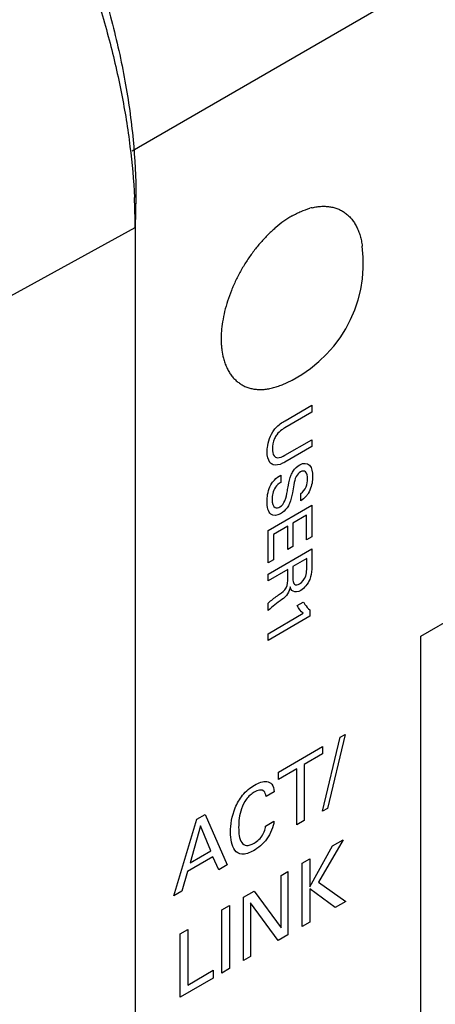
# Model space of a CAD drawing. Header units: inches. Extents: x 0 to 34, y 0 to 22.
# Tile 16 of 63: x 4.639 to 4.909, y 13.789 to 14.427. Entities that reach past the tile are written whole.
import ezdxf

# ---------------------------------------------------------------- set-up
doc = ezdxf.new("R2010")
doc.units = ezdxf.units.IN
doc.header["$LTSCALE"] = 1.87
doc.header["$MEASUREMENT"] = 0
doc.layers.get('0').update_dxf_attribs({"linetype": 'CONTINUOUS'})
doc.layers.add('02___PRT_ALL_AXES', color=7, linetype='CONTINUOUS')
doc.layers.add('DATUMCURVES', color=7, linetype='CONTINUOUS')

msp = doc.modelspace()

# ---------------------------------------------------------------- linework, layer by layer
at = {"color": 7, "linetype": 'CONTINUOUS'}
for p, q in [((4.71197, 14.34172), (6.11971, 15.15453)), ((4.71437, 14.31216), (4.71395, 14.292)), ((4.60528, 14.23225), (4.71395, 14.292)), ((4.71395, 14.292), (4.71395, 10.78118))]:
    msp.add_line(p, q, dxfattribs=at)
at = {"color": 40, "linetype": 'CONTINUOUS'}
for p, q in [((4.82842, 14.17226), (4.81088, 14.16213)), ((4.81115, 14.16682), (4.82842, 14.17679)), ((4.82842, 14.17679), (4.82842, 14.17226)), ((4.81103, 14.14444), (4.82842, 14.15448)), ((4.82842, 14.15448), (4.82842, 14.15009)), ((4.82842, 14.15009), (4.81095, 14.14)), ((4.80836, 14.1316), (4.80836, 14.12688)), ((4.82136, 14.11498), (4.82136, 14.1197)), ((4.80008, 14.09565), (4.82842, 14.11202)), ((4.82842, 14.11202), (4.82842, 14.09148)), ((4.82509, 14.10556), (4.81625, 14.10046)), ((4.82509, 14.08955), (4.82509, 14.10556)), ((4.80008, 14.07475), (4.80008, 14.09565)), ((4.81295, 14.09855), (4.80353, 14.09311)), ((4.81295, 14.08332), (4.81295, 14.09855)), ((4.81625, 14.10046), (4.81625, 14.08522)), ((4.80353, 14.09311), (4.80353, 14.07675)), ((4.82842, 14.09148), (4.82509, 14.08955)), ((4.80008, 14.06748), (4.82842, 14.08385)), ((4.81625, 14.08522), (4.81295, 14.08332)), ((4.82842, 14.08385), (4.82842, 14.07215)), ((4.80353, 14.07675), (4.80008, 14.07475)), ((4.82513, 14.07755), (4.81621, 14.0724)), ((4.82513, 14.07038), (4.82513, 14.07755)), ((4.81288, 14.07038), (4.80008, 14.06299)), ((4.81288, 14.06467), (4.81288, 14.07038)), ((4.81621, 14.0724), (4.81621, 14.06523)), ((4.80008, 14.06299), (4.80008, 14.06748)), ((4.80008, 14.04377), (4.80008, 14.04862)), ((4.81904, 14.04708), (4.82296, 14.04935)), ((4.82725, 14.04421), (4.82725, 14.04017)), ((4.80008, 14.02884), (4.82296, 14.04205)), ((4.82725, 14.04017), (4.80008, 14.02449)), ((4.80008, 14.02449), (4.80008, 14.02884)), ((4.83537, 13.91379), (4.84687, 13.9618)), ((4.85006, 13.96365), (4.83861, 13.91566)), ((4.84687, 13.9618), (4.85006, 13.96365)), ((4.80684, 13.9392), (4.8355, 13.95575)), ((4.8355, 13.95575), (4.8355, 13.95092)), ((4.8355, 13.95092), (4.8236, 13.94405)), ((4.8236, 13.94405), (4.8236, 13.9079)), ((4.81874, 13.94124), (4.80684, 13.93437)), ((4.80684, 13.93437), (4.80684, 13.9392)), ((4.81874, 13.90509), (4.81874, 13.94124)), ((4.80402, 13.92651), (4.79876, 13.92347)), ((4.75397, 13.90868), (4.75923, 13.91171)), ((4.75923, 13.91171), (4.77358, 13.87902)), ((4.83861, 13.91566), (4.83537, 13.91379)), ((4.73903, 13.85907), (4.75397, 13.90868)), ((4.75638, 13.90445), (4.7495, 13.88038)), ((4.76292, 13.88813), (4.75638, 13.90445)), ((4.79851, 13.9042), (4.80392, 13.90732)), ((4.8236, 13.9079), (4.81874, 13.90509)), ((4.82718, 13.86497), (4.84197, 13.89145)), ((4.84871, 13.89534), (4.83283, 13.86784)), ((4.84197, 13.89145), (4.84871, 13.89534)), ((4.7495, 13.88038), (4.76292, 13.88813)), ((4.76439, 13.88438), (4.74792, 13.87488)), ((4.76823, 13.87593), (4.76439, 13.88438)), ((4.77358, 13.87902), (4.76823, 13.87593)), ((4.82231, 13.8801), (4.82718, 13.88291)), ((4.82231, 13.83912), (4.82231, 13.8801)), ((4.82718, 13.88291), (4.82718, 13.86497)), ((4.74792, 13.87488), (4.74409, 13.86199)), ((4.80849, 13.87212), (4.81301, 13.87473)), ((4.80849, 13.83823), (4.80849, 13.87212)), ((4.81301, 13.87473), (4.81301, 13.83375)), ((4.83283, 13.86784), (4.85043, 13.85535)), ((4.74409, 13.86199), (4.73903, 13.85907)), ((4.78421, 13.8581), (4.79104, 13.86204)), ((4.79104, 13.86204), (4.80849, 13.83823)), ((4.84355, 13.85138), (4.82718, 13.86367)), ((4.82718, 13.86367), (4.82718, 13.84193)), ((4.77021, 13.85002), (4.77513, 13.85285)), ((4.77513, 13.85285), (4.77513, 13.81187)), ((4.78421, 13.81712), (4.78421, 13.8581)), ((4.78868, 13.85449), (4.78868, 13.8197)), ((4.80672, 13.83011), (4.78868, 13.85449)), ((4.85043, 13.85535), (4.84355, 13.85138)), ((4.77021, 13.80904), (4.77021, 13.85002)), ((4.82718, 13.84193), (4.82231, 13.83912)), ((4.74316, 13.83439), (4.74802, 13.8372)), ((4.74316, 13.79341), (4.74316, 13.83439)), ((4.74802, 13.8372), (4.74802, 13.80128)), ((4.81301, 13.83375), (4.80672, 13.83011)), ((4.78868, 13.8197), (4.78421, 13.81712)), ((4.74802, 13.80128), (4.76454, 13.81081)), ((4.76454, 13.81081), (4.76454, 13.80576)), ((4.77513, 13.81187), (4.77021, 13.80904)), ((4.76454, 13.80576), (4.74316, 13.79341))]:
    msp.add_line(p, q, dxfattribs=at)
at = {"color": 7, "linetype": 'CONTINUOUS'}
msp.add_arc((4.31385, 14.29178), 0.40009, 0.03272, 2.81367, dxfattribs=at)
for points, knots in [([(4.68654, 14.46572), (4.69104, 14.45263), (4.69898, 14.42658), (4.70775, 14.38747), (4.7131, 14.3494), (4.71437, 14.32436), (4.71437, 14.31216)], [0, 0, 0, 0, 0.264831, 0.520921, 0.766559, 1, 1, 1, 1]), ([(4.68657, 14.44876), (4.69042, 14.43712), (4.69734, 14.41393), (4.7054, 14.37913), (4.71092, 14.34502), (4.71292, 14.32248), (4.71347, 14.31141)], [0, 0, 0, 0, 0.262015, 0.516806, 0.763196, 1, 1, 1, 1])]:
    msp.add_open_spline(points, degree=3, knots=knots, dxfattribs=at)
at = {"color": 40, "linetype": 'CONTINUOUS'}
for points, knots in [([(4.804, 14.16079), (4.80434, 14.16125), (4.80647, 14.16395), (4.80909, 14.16563), (4.81115, 14.16682)], [0, 0, 0, 0, 0.164917, 1, 1, 1, 1]), ([(4.79949, 14.14662), (4.79949, 14.14751), (4.79974, 14.15192), (4.80159, 14.15745), (4.804, 14.16079)], [0, 0, 0, 0, 0.208547, 1, 1, 1, 1]), ([(4.81088, 14.16213), (4.81022, 14.16175), (4.80846, 14.16065), (4.80668, 14.159), (4.80577, 14.15773)], [0, 0, 0, 0, 0.369368, 1, 1, 1, 1]), ([(4.80577, 14.15773), (4.80522, 14.15693), (4.8035, 14.1539), (4.80298, 14.15063), (4.80298, 14.14864)], [0, 0, 0, 0, 0.284622, 1, 1, 1, 1]), ([(4.80341, 14.13832), (4.8026, 14.1386), (4.80029, 14.14024), (4.79949, 14.1439), (4.79949, 14.14662)], [0, 0, 0, 0, 0.306159, 1, 1, 1, 1]), ([(4.80298, 14.14864), (4.80298, 14.14689), (4.80335, 14.14396), (4.80652, 14.14215), (4.8094, 14.1435), (4.81103, 14.14444)], [0, 0, 0, 0, 0.358581, 0.613772, 1, 1, 1, 1]), ([(4.81095, 14.14), (4.81048, 14.13972), (4.80784, 14.13824), (4.80511, 14.13772), (4.80341, 14.13832)], [0, 0, 0, 0, 0.179508, 1, 1, 1, 1]), ([(4.81511, 14.13164), (4.81547, 14.13246), (4.81688, 14.1352), (4.81917, 14.13738), (4.82069, 14.13826)], [0, 0, 0, 0, 0.295844, 1, 1, 1, 1]), ([(4.82108, 14.13368), (4.82008, 14.1331), (4.81758, 14.13028), (4.8172, 14.12709), (4.81688, 14.12536)], [0, 0, 0, 0, 0.421978, 1, 1, 1, 1]), ([(4.82069, 14.13826), (4.82308, 14.13964), (4.82817, 14.13918), (4.82897, 14.13352), (4.82897, 14.13058)], [0, 0, 0, 0, 0.483201, 1, 1, 1, 1]), ([(4.82567, 14.12908), (4.82567, 14.13092), (4.82529, 14.13433), (4.82233, 14.1344), (4.82108, 14.13368)], [0, 0, 0, 0, 0.560064, 1, 1, 1, 1]), ([(4.80263, 14.12638), (4.80311, 14.12709), (4.80487, 14.12932), (4.80696, 14.13079), (4.80836, 14.1316)], [0, 0, 0, 0, 0.303534, 1, 1, 1, 1]), ([(4.8126, 14.12131), (4.81283, 14.12253), (4.81349, 14.12591), (4.81414, 14.12942), (4.81511, 14.13164)], [0, 0, 0, 0, 0.358291, 1, 1, 1, 1]), ([(4.82136, 14.1197), (4.8227, 14.12055), (4.82551, 14.12404), (4.82567, 14.12752), (4.82567, 14.12908)], [0, 0, 0, 0, 0.498604, 1, 1, 1, 1]), ([(4.82897, 14.13058), (4.82897, 14.12991), (4.82884, 14.12659), (4.82786, 14.1225), (4.82619, 14.11976)], [0, 0, 0, 0, 0.201917, 1, 1, 1, 1]), ([(4.79941, 14.11437), (4.79941, 14.11513), (4.79955, 14.11881), (4.80066, 14.12347), (4.80263, 14.12638)], [0, 0, 0, 0, 0.208128, 1, 1, 1, 1]), ([(4.80836, 14.12688), (4.80714, 14.12612), (4.80349, 14.12328), (4.80275, 14.11813), (4.80275, 14.11575)], [0, 0, 0, 0, 0.373166, 1, 1, 1, 1]), ([(4.80781, 14.11102), (4.80904, 14.11172), (4.81196, 14.11552), (4.8122, 14.11921), (4.8126, 14.12131)], [0, 0, 0, 0, 0.423577, 1, 1, 1, 1]), ([(4.81688, 14.12536), (4.81653, 14.1236), (4.81574, 14.11958), (4.8149, 14.11541), (4.8139, 14.11308)], [0, 0, 0, 0, 0.433549, 1, 1, 1, 1]), ([(4.80824, 14.10655), (4.80594, 14.10521), (4.80044, 14.10495), (4.79941, 14.11102), (4.79941, 14.11437)], [0, 0, 0, 0, 0.443272, 1, 1, 1, 1]), ([(4.80275, 14.11575), (4.80275, 14.11349), (4.80352, 14.10983), (4.80673, 14.11039), (4.80781, 14.11102)], [0, 0, 0, 0, 0.643356, 1, 1, 1, 1]), ([(4.82619, 14.11976), (4.82579, 14.11912), (4.82435, 14.1171), (4.82256, 14.11576), (4.82136, 14.11498)], [0, 0, 0, 0, 0.309032, 1, 1, 1, 1]), ([(4.8139, 14.11308), (4.81351, 14.11217), (4.81202, 14.1094), (4.80971, 14.10739), (4.80824, 14.10655)], [0, 0, 0, 0, 0.325439, 1, 1, 1, 1]), ([(4.82053, 14.0612), (4.82207, 14.06209), (4.82511, 14.06567), (4.82513, 14.06905), (4.82513, 14.07038)], [0, 0, 0, 0, 0.57061, 1, 1, 1, 1]), ([(4.82842, 14.07215), (4.82842, 14.07164), (4.8284, 14.06907), (4.82805, 14.06614), (4.82709, 14.06385)], [0, 0, 0, 0, 0.200339, 1, 1, 1, 1]), ([(4.80758, 14.05445), (4.80905, 14.05549), (4.81274, 14.05834), (4.81288, 14.06281), (4.81288, 14.06467)], [0, 0, 0, 0, 0.479405, 1, 1, 1, 1]), ([(4.81621, 14.06523), (4.81621, 14.065), (4.81624, 14.06356), (4.8163, 14.06203), (4.81684, 14.06129)], [0, 0, 0, 0, 0.162429, 1, 1, 1, 1]), ([(4.81445, 14.0591), (4.81416, 14.05764), (4.81304, 14.05408), (4.81032, 14.05189), (4.80899, 14.05095)], [0, 0, 0, 0, 0.463742, 1, 1, 1, 1]), ([(4.81629, 14.0563), (4.81601, 14.05647), (4.81517, 14.05712), (4.81468, 14.05824), (4.81445, 14.0591)], [0, 0, 0, 0, 0.310389, 1, 1, 1, 1]), ([(4.81684, 14.06129), (4.81695, 14.06114), (4.81777, 14.06027), (4.81934, 14.06051), (4.82053, 14.0612)], [0, 0, 0, 0, 0.15361, 1, 1, 1, 1]), ([(4.80008, 14.04862), (4.80062, 14.04914), (4.8031, 14.05125), (4.80563, 14.05303), (4.80758, 14.05445)], [0, 0, 0, 0, 0.225413, 1, 1, 1, 1]), ([(4.82296, 14.04935), (4.8233, 14.04881), (4.82458, 14.0469), (4.82602, 14.04518), (4.82725, 14.04421)], [0, 0, 0, 0, 0.275013, 1, 1, 1, 1]), ([(4.77576, 13.90031), (4.77576, 13.90512), (4.77695, 13.91359), (4.78354, 13.92518), (4.78863, 13.92926), (4.79129, 13.93079)], [0, 0, 0, 0, 0.460673, 0.705841, 1, 1, 1, 1]), ([(4.79129, 13.93079), (4.79404, 13.93238), (4.79848, 13.93397), (4.80299, 13.93168), (4.80388, 13.92843), (4.80402, 13.92651)], [0, 0, 0, 0, 0.461368, 0.708669, 1, 1, 1, 1]), ([(4.79109, 13.92614), (4.7893, 13.9251), (4.78573, 13.92206), (4.78153, 13.91325), (4.78102, 13.90715), (4.78102, 13.90341)], [0, 0, 0, 0, 0.271151, 0.511136, 1, 1, 1, 1]), ([(4.79876, 13.92347), (4.79856, 13.92479), (4.7975, 13.92838), (4.79338, 13.92745), (4.79109, 13.92614)], [0, 0, 0, 0, 0.355864, 1, 1, 1, 1]), ([(4.80392, 13.90732), (4.80361, 13.90375), (4.79992, 13.89492), (4.79363, 13.88997), (4.79065, 13.88825)], [0, 0, 0, 0, 0.497342, 1, 1, 1, 1]), ([(4.7968, 13.8989), (4.79709, 13.89944), (4.79794, 13.90121), (4.79835, 13.90303), (4.79851, 13.9042)], [0, 0, 0, 0, 0.314984, 1, 1, 1, 1]), ([(4.79065, 13.88825), (4.78805, 13.88675), (4.78308, 13.88496), (4.7768, 13.88893), (4.77576, 13.89575), (4.77576, 13.90031)], [0, 0, 0, 0, 0.299492, 0.545462, 1, 1, 1, 1]), ([(4.78102, 13.90341), (4.78102, 13.89969), (4.7815, 13.89418), (4.78598, 13.89096), (4.78933, 13.89215), (4.79104, 13.89313)], [0, 0, 0, 0, 0.502216, 0.733051, 1, 1, 1, 1])]:
    msp.add_open_spline(points, degree=3, knots=knots, dxfattribs=at)
for points in [[(4.82709, 14.06385), (4.82592, 14.06104), (4.82351, 14.05816), (4.82132, 14.05689)], [(4.82132, 14.05689), (4.81951, 14.05585), (4.81757, 14.05557), (4.81629, 14.0563)], [(4.80899, 14.05095), (4.80598, 14.04881), (4.80294, 14.04658), (4.80008, 14.04377)], [(4.82296, 14.04205), (4.82138, 14.04333), (4.82009, 14.0451), (4.81904, 14.04708)], [(4.79104, 13.89313), (4.79309, 13.89431), (4.79537, 13.89638), (4.7968, 13.8989)]]:
    msp.add_open_spline(points, degree=3, dxfattribs=at)
at = {"layer": '02___PRT_ALL_AXES', "color": 7, "linetype": 'CONTINUOUS'}
for centre, radius, start, end in [((4.83769, 14.2666), 0.03923, 103.16242, 105.40314), ((4.77645, 14.26899), 0.08542, 292.61378, 7.38296), ((4.8091, 14.21714), 0.03919, 194.59237, 196.9179)]:
    msp.add_arc(centre, radius, start, end, dxfattribs=at)
for points, knots in [([(4.82876, 14.3048), (4.82978, 14.30504), (4.83133, 14.30533), (4.83338, 14.30558), (4.83537, 14.30571), (4.8378, 14.3057), (4.84063, 14.30539), (4.84333, 14.30477), (4.84589, 14.30384), (4.8483, 14.30262), (4.85054, 14.30112), (4.8526, 14.29933), (4.85447, 14.29726), (4.85613, 14.29494), (4.85734, 14.29282), (4.85819, 14.29102), (4.85899, 14.2891), (4.85985, 14.28656), (4.86065, 14.28333), (4.86102, 14.28111), (4.86116, 14.27996)], [0, 0, 0, 0, 0.067237, 0.099864, 0.131862, 0.194097, 0.254314, 0.31294, 0.370475, 0.427466, 0.484491, 0.542123, 0.600906, 0.661332, 0.723819, 0.755956, 0.788729, 0.85628, 0.92667, 1, 1, 1, 1]), ([(4.81564, 14.29943), (4.81475, 14.29892), (4.81298, 14.29784), (4.80946, 14.29545), (4.80511, 14.29206), (4.80009, 14.28745), (4.79527, 14.2823), (4.79072, 14.2767), (4.78649, 14.2707), (4.78263, 14.26439), (4.7792, 14.25785), (4.77624, 14.25116), (4.77379, 14.24441), (4.77188, 14.23768), (4.77053, 14.23106), (4.76988, 14.22564), (4.76967, 14.22144), (4.76967, 14.21841), (4.76981, 14.21547), (4.7702, 14.21174), (4.77072, 14.20902), (4.77117, 14.20726)], [0, 0, 0, 0, 0.028378, 0.057544, 0.118026, 0.181091, 0.246313, 0.313184, 0.381156, 0.44965, 0.518071, 0.58583, 0.652353, 0.717099, 0.77958, 0.839375, 0.868167, 0.896173, 0.923371, 0.949746, 1, 1, 1, 1]), ([(4.81564, 14.29943), (4.8166, 14.29999), (4.81853, 14.30103), (4.82236, 14.30282), (4.8253, 14.30388), (4.82727, 14.30442)], [0, 0, 0, 0, 0.263179, 0.51775, 1, 1, 1, 1]), ([(4.7716, 14.20573), (4.77191, 14.20473), (4.77243, 14.20325), (4.77325, 14.20135), (4.77412, 14.19956), (4.77535, 14.19747), (4.77704, 14.19518), (4.77893, 14.19316), (4.78101, 14.19141), (4.78327, 14.18993), (4.78569, 14.18875), (4.78827, 14.18787), (4.79099, 14.18728), (4.79383, 14.187), (4.79626, 14.18702), (4.79825, 14.18718), (4.80031, 14.18745), (4.80294, 14.18798), (4.80613, 14.1889), (4.80824, 14.1897), (4.8093, 14.19014)], [0, 0, 0, 0, 0.067199, 0.099807, 0.131789, 0.193997, 0.254196, 0.312812, 0.370343, 0.427338, 0.484372, 0.542017, 0.600816, 0.66126, 0.723765, 0.755911, 0.788693, 0.856257, 0.926654, 1, 1, 1, 1])]:
    msp.add_open_spline(points, degree=3, knots=knots, dxfattribs=at)
at = {"layer": 'DATUMCURVES', "color": 1, "linetype": 'CONTINUOUS'}
for p, q in [((4.89908, 14.02722), (5.32334, 14.27219)), ((4.89908, 13.45161), (4.89908, 14.02722))]:
    msp.add_line(p, q, dxfattribs=at)

doc.saveas('drawing.dxf')
